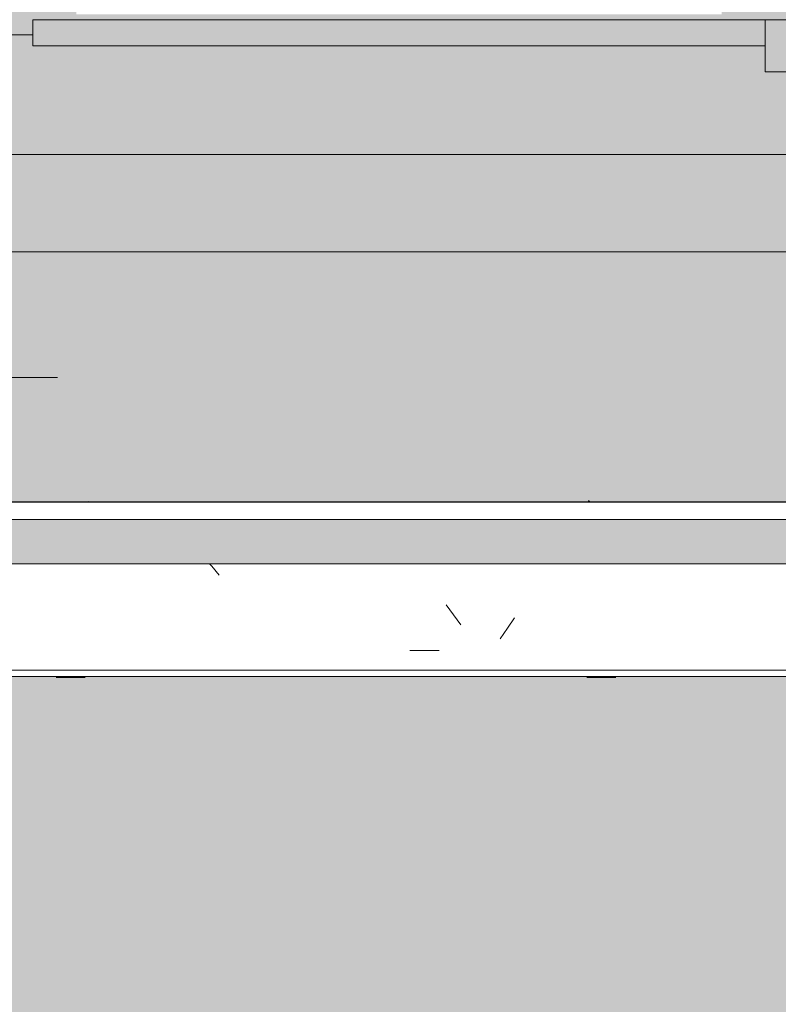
# Model space of a CAD drawing. Header units: millimetres. Extents: x -62808 to 83156, y -26483 to 33271.
# Tile 134 of 256: x -57547 to -56676, y 6783 to 7914. Entities that reach past the tile are written whole.
import ezdxf

# ---------------------------------------------------------------- set-up
doc = ezdxf.new("R2010")
doc.units = ezdxf.units.MM
for name, color, linetype, lineweight in [('A-FLOR-PATT', 8, 'Continuous', 25), ('A-GENM', 13, 'Continuous', 9), ('A-GLAZ', 151, 'Continuous', 9), ('A-WALL', 113, 'Continuous', 18), ('P-PIPE-CNTR', 3, 'Continuous', 9)]:
    doc.layers.add(name, color=color, linetype=linetype, lineweight=lineweight)

# ---------------------------------------------------------------- blocks, each defined once
blk = doc.blocks.new('BE-PMSa-MOD-ESG-ESCOLA-EX-000-R_rvt-1-PLANTA DE IMPERMEABILIZAÇÃO - 1_ PAV_')
at = {"layer": 'P-PIPE-CNTR', "color": 53}
blk.add_line((-57904.1, 7503.2), (-57504.1, 7503.2), dxfattribs=at)
blk = doc.blocks.new('FP_433-PLANTA DE IMPERMEABILIZAÇÃO - 1_ PAV_')
at = {"layer": 'A-GENM', "lineweight": 5}
blk.add_line((-57467, 7360.1), (-57468, 7360.8), dxfattribs=at)
blk = doc.blocks.new('FP_434-PLANTA DE IMPERMEABILIZAÇÃO - 1_ PAV_')
at = {"layer": 'A-GENM', "lineweight": 5}
for p, q in [((-57505.6, 7158.9), (-57472.1, 7158.9)), ((-56896, 7158.9), (-56862.5, 7158.9))]:
    blk.add_line(p, q, dxfattribs=at)
blk = doc.blocks.new('FP_436-PLANTA DE IMPERMEABILIZAÇÃO - 1_ PAV_')
at = {"layer": 'A-GENM', "lineweight": 5}
for p, q in [((-57505.6, 7158.9), (-57472.1, 7158.9)), ((-56896, 7158.9), (-56862.5, 7158.9))]:
    blk.add_line(p, q, dxfattribs=at)
blk = doc.blocks.new('FP_439-PLANTA DE IMPERMEABILIZAÇÃO - 1_ PAV_')
at = {"layer": 'A-GENM', "lineweight": 5}
for p, q in [((-57505.6, 7158.8), (-57472.1, 7158.8)), ((-56896, 7158.8), (-56862.5, 7158.8))]:
    blk.add_line(p, q, dxfattribs=at)
blk = doc.blocks.new('FP_441-PLANTA DE IMPERMEABILIZAÇÃO - 1_ PAV_')
at = {"layer": 'A-GENM', "lineweight": 5}
for p, q in [((-57505.6, 7158.8), (-57472.1, 7158.8)), ((-56896, 7158.8), (-56862.5, 7158.8))]:
    blk.add_line(p, q, dxfattribs=at)
blk = doc.blocks.new('FP_444-PLANTA DE IMPERMEABILIZAÇÃO - 1_ PAV_')
at = {"layer": 'A-GENM', "lineweight": 5}
for p, q in [((-57505.6, 7158.7), (-57472.1, 7158.7)), ((-56896, 7158.7), (-56862.5, 7158.7))]:
    blk.add_line(p, q, dxfattribs=at)
blk = doc.blocks.new('FP_446-PLANTA DE IMPERMEABILIZAÇÃO - 1_ PAV_')
at = {"layer": 'A-GENM', "lineweight": 5}
for p, q in [((-57505.6, 7158.7), (-57472.1, 7158.7)), ((-56896, 7158.7), (-56862.5, 7158.7))]:
    blk.add_line(p, q, dxfattribs=at)
blk = doc.blocks.new('FP_449-PLANTA DE IMPERMEABILIZAÇÃO - 1_ PAV_')
at = {"layer": 'A-GENM', "lineweight": 5}
for p, q in [((-57505.6, 7158.7), (-57472.1, 7158.7)), ((-56896, 7158.7), (-56862.5, 7158.7))]:
    blk.add_line(p, q, dxfattribs=at)
blk = doc.blocks.new('FP_451-PLANTA DE IMPERMEABILIZAÇÃO - 1_ PAV_')
at = {"layer": 'A-GENM', "lineweight": 5}
for p, q in [((-57505.6, 7158.6), (-57472.1, 7158.6)), ((-56896, 7158.6), (-56862.5, 7158.6))]:
    blk.add_line(p, q, dxfattribs=at)
blk = doc.blocks.new('FP_453-PLANTA DE IMPERMEABILIZAÇÃO - 1_ PAV_')
at = {"layer": 'A-GENM', "lineweight": 5}
for p, q in [((-57505.6, 7158.6), (-57472.1, 7158.6)), ((-56896, 7158.6), (-56862.5, 7158.6))]:
    blk.add_line(p, q, dxfattribs=at)
blk = doc.blocks.new('FP_455-PLANTA DE IMPERMEABILIZAÇÃO - 1_ PAV_')
at = {"layer": 'A-GENM', "lineweight": 5}
for p, q in [((-57505.6, 7158.6), (-57472.1, 7158.6)), ((-56896, 7158.6), (-56862.5, 7158.6))]:
    blk.add_line(p, q, dxfattribs=at)
blk = doc.blocks.new('FP_457-PLANTA DE IMPERMEABILIZAÇÃO - 1_ PAV_')
at = {"layer": 'A-GENM', "lineweight": 5}
for p, q in [((-57505.6, 7158.5), (-57472.1, 7158.5)), ((-56896, 7158.5), (-56862.5, 7158.5))]:
    blk.add_line(p, q, dxfattribs=at)
blk = doc.blocks.new('FP_459-PLANTA DE IMPERMEABILIZAÇÃO - 1_ PAV_')
at = {"layer": 'A-GENM', "lineweight": 5}
for p, q in [((-57505.6, 7158.5), (-57472.1, 7158.5)), ((-56896, 7158.5), (-56862.5, 7158.5))]:
    blk.add_line(p, q, dxfattribs=at)
blk = doc.blocks.new('FP_461-PLANTA DE IMPERMEABILIZAÇÃO - 1_ PAV_')
at = {"layer": 'A-GENM', "lineweight": 5}
for p, q in [((-57505.6, 7158.5), (-57472.1, 7158.5)), ((-56896, 7158.5), (-56862.5, 7158.5))]:
    blk.add_line(p, q, dxfattribs=at)
blk = doc.blocks.new('FP_464-PLANTA DE IMPERMEABILIZAÇÃO - 1_ PAV_')
at = {"layer": 'A-GENM', "lineweight": 5}
for p, q in [((-57505.6, 7158.5), (-57472.1, 7158.5)), ((-56896, 7158.5), (-56862.5, 7158.5))]:
    blk.add_line(p, q, dxfattribs=at)
blk = doc.blocks.new('FP_466-PLANTA DE IMPERMEABILIZAÇÃO - 1_ PAV_')
at = {"layer": 'A-GENM', "lineweight": 5}
for p, q in [((-57505.6, 7158.4), (-57472.1, 7158.4)), ((-56896, 7158.4), (-56862.5, 7158.4))]:
    blk.add_line(p, q, dxfattribs=at)
blk = doc.blocks.new('FP_468-PLANTA DE IMPERMEABILIZAÇÃO - 1_ PAV_')
at = {"layer": 'A-GENM', "lineweight": 5}
for p, q in [((-57505.6, 7158.4), (-57472.1, 7158.4)), ((-56896, 7158.4), (-56862.5, 7158.4))]:
    blk.add_line(p, q, dxfattribs=at)
blk = doc.blocks.new('FP_470-PLANTA DE IMPERMEABILIZAÇÃO - 1_ PAV_')
at = {"layer": 'A-GENM', "lineweight": 5}
for p, q in [((-57505.6, 7158.4), (-57472.1, 7158.4)), ((-56896, 7158.4), (-56862.5, 7158.4))]:
    blk.add_line(p, q, dxfattribs=at)
blk = doc.blocks.new('FP_472-PLANTA DE IMPERMEABILIZAÇÃO - 1_ PAV_')
at = {"layer": 'A-GENM', "lineweight": 5}
for p, q in [((-57505.6, 7158.4), (-57472.1, 7158.4)), ((-56896, 7158.4), (-56862.5, 7158.4))]:
    blk.add_line(p, q, dxfattribs=at)
blk = doc.blocks.new('FP_477-PLANTA DE IMPERMEABILIZAÇÃO - 1_ PAV_')
at = {"layer": 'A-GENM', "lineweight": 5}
for p, q in [((-56894.1, 7361.5), (-56894.2, 7361.5)), ((-56894, 7361.5), (-56894.1, 7361.5)), ((-56893.9, 7361.5), (-56894, 7361.5)), ((-56893.8, 7361.4), (-56893.9, 7361.5)), ((-56893.7, 7361.4), (-56893.8, 7361.4)), ((-56893.6, 7361.3), (-56893.7, 7361.4)), ((-56893.5, 7361.3), (-56893.6, 7361.3)), ((-56893.4, 7361.2), (-56893.5, 7361.3)), ((-56893.3, 7361.2), (-56893.4, 7361.2)), ((-56893.2, 7361.1), (-56893.3, 7361.2)), ((-56893.1, 7361), (-56893.2, 7361.1)), ((-56893, 7360.9), (-56893.1, 7361)), ((-56892.9, 7360.8), (-56893, 7360.9))]:
    blk.add_line(p, q, dxfattribs=at)
blk = doc.blocks.new('FP_479-PLANTA DE IMPERMEABILIZAÇÃO - 1_ PAV_')
at = {"layer": 'A-GENM', "lineweight": 5}
for p, q in [((-56894.1, 7361.5), (-56894.2, 7361.5)), ((-56894, 7361.5), (-56894.1, 7361.5)), ((-56893.9, 7361.5), (-56894, 7361.5)), ((-56893.8, 7361.4), (-56893.9, 7361.5)), ((-56893.7, 7361.4), (-56893.8, 7361.4)), ((-56893.6, 7361.3), (-56893.7, 7361.4)), ((-56893.5, 7361.3), (-56893.6, 7361.3)), ((-56893.4, 7361.2), (-56893.5, 7361.3)), ((-56893.3, 7361.2), (-56893.4, 7361.2)), ((-56893.2, 7361.1), (-56893.3, 7361.2)), ((-56893.1, 7361), (-56893.2, 7361.1)), ((-56893, 7360.9), (-56893.1, 7361)), ((-56892.9, 7360.8), (-56893, 7360.9))]:
    blk.add_line(p, q, dxfattribs=at)
blk = doc.blocks.new('FP_482-PLANTA DE IMPERMEABILIZAÇÃO - 1_ PAV_')
at = {"layer": 'A-GENM', "lineweight": 5}
for p, q in [((-56894.2, 7361.5), (-56894.3, 7361.5)), ((-56894.1, 7361.5), (-56894.2, 7361.5)), ((-56894, 7361.5), (-56894.1, 7361.5)), ((-56893.9, 7361.4), (-56894, 7361.5)), ((-56893.8, 7361.4), (-56893.9, 7361.4)), ((-56893.7, 7361.3), (-56893.8, 7361.4)), ((-56893.6, 7361.3), (-56893.7, 7361.3)), ((-56893.5, 7361.2), (-56893.6, 7361.3)), ((-56893.4, 7361.2), (-56893.5, 7361.2)), ((-56893.3, 7361.1), (-56893.4, 7361.2)), ((-56893.2, 7361), (-56893.3, 7361.1)), ((-56893.1, 7360.9), (-56893.2, 7361)), ((-56893, 7360.8), (-56893.1, 7360.9))]:
    blk.add_line(p, q, dxfattribs=at)
blk = doc.blocks.new('FP_485-PLANTA DE IMPERMEABILIZAÇÃO - 1_ PAV_')
at = {"layer": 'A-GENM', "lineweight": 5}
for p, q in [((-56894.3, 7361.5), (-56894.4, 7361.5)), ((-56894.2, 7361.5), (-56894.3, 7361.5)), ((-56894.1, 7361.5), (-56894.2, 7361.5)), ((-56894, 7361.4), (-56894.1, 7361.5)), ((-56893.9, 7361.4), (-56894, 7361.4)), ((-56893.8, 7361.3), (-56893.9, 7361.4)), ((-56893.7, 7361.3), (-56893.8, 7361.3)), ((-56893.6, 7361.2), (-56893.7, 7361.3)), ((-56893.5, 7361.2), (-56893.6, 7361.2)), ((-56893.4, 7361.1), (-56893.5, 7361.2)), ((-56893.3, 7361), (-56893.4, 7361.1)), ((-56893.2, 7360.9), (-56893.3, 7361)), ((-56893.1, 7360.8), (-56893.2, 7360.9))]:
    blk.add_line(p, q, dxfattribs=at)
blk = doc.blocks.new('FP_486-PLANTA DE IMPERMEABILIZAÇÃO - 1_ PAV_')
at = {"layer": 'A-GENM', "lineweight": 5}
for p, q in [((-57326.7, 7286.2), (-57329.2, 7289.2)), ((-57318.3, 7276), (-57326.7, 7286.2)), ((-57049.1, 7230.6), (-57057.5, 7242.1)), ((-57040.7, 7218.8), (-57049.1, 7230.6)), ((-56979, 7226.9), (-56987.3, 7215.1)), ((-56987.3, 7215.1), (-56995.7, 7203)), ((-57099.2, 7189.5), (-57065.7, 7189.5))]:
    blk.add_line(p, q, dxfattribs=at)
blk = doc.blocks.new('FP_487-PLANTA DE IMPERMEABILIZAÇÃO - 1_ PAV_')
at = {"layer": 'A-GENM', "color": 130, "lineweight": 5}
blk.add_line((-57816.9, 7159.6), (-50290.3, 7159.6), dxfattribs=at)
blk = doc.blocks.new('FP_488-PLANTA DE IMPERMEABILIZAÇÃO - 1_ PAV_')
at = {"layer": 'A-GENM', "lineweight": 5}
for p, q in [((-56894.3, 7361.5), (-56894.4, 7361.5)), ((-56894.2, 7361.5), (-56894.3, 7361.5)), ((-56894.1, 7361.5), (-56894.2, 7361.5)), ((-56894, 7361.4), (-56894.1, 7361.5)), ((-56893.9, 7361.4), (-56894, 7361.4)), ((-56893.8, 7361.3), (-56893.9, 7361.4)), ((-56893.7, 7361.3), (-56893.8, 7361.3)), ((-56893.6, 7361.2), (-56893.7, 7361.3)), ((-56893.5, 7361.2), (-56893.6, 7361.2)), ((-56893.4, 7361.1), (-56893.5, 7361.2)), ((-56893.3, 7361), (-56893.4, 7361.1)), ((-56893.2, 7360.9), (-56893.3, 7361)), ((-56893.1, 7360.8), (-56893.2, 7360.9))]:
    blk.add_line(p, q, dxfattribs=at)
blk = doc.blocks.new('FP_490-PLANTA DE IMPERMEABILIZAÇÃO - 1_ PAV_')
at = {"layer": 'A-GENM', "color": 130, "lineweight": 5}
blk.add_line((-50290.3, 7360.3), (-57817, 7360.3), dxfattribs=at)
at = {"layer": 'A-GENM', "lineweight": 5}
for p, q in [((-56894.4, 7361.5), (-56894.5, 7361.5)), ((-56894.3, 7361.5), (-56894.4, 7361.5)), ((-56894.2, 7361.5), (-56894.3, 7361.5)), ((-56894.1, 7361.4), (-56894.2, 7361.5)), ((-56894, 7361.4), (-56894.1, 7361.4)), ((-56893.9, 7361.3), (-56894, 7361.4)), ((-56893.8, 7361.3), (-56893.9, 7361.3)), ((-56893.7, 7361.2), (-56893.8, 7361.3)), ((-56893.6, 7361.2), (-56893.7, 7361.2)), ((-56893.5, 7361.1), (-56893.6, 7361.2)), ((-56893.4, 7361), (-56893.5, 7361.1)), ((-56893.3, 7360.9), (-56893.4, 7361)), ((-56893.2, 7360.8), (-56893.3, 7360.9))]:
    blk.add_line(p, q, dxfattribs=at)
blk = doc.blocks.new('Brises24 - Brises-4974356-PLANTA DE IMPERMEABILIZAÇÃO - 1_ PAV_')
at = {"layer": 'A-GENM', "lineweight": 5}
blk.add_hatch(color=61, dxfattribs=at).paths.add_polyline_path([(-54071.4, 7289.2), (-50290.3, 7289.2), (-50290.3, 7340.1), (-57836.4, 7340.1), (-57836.3, 7289.2), (-54097.4, 7289.2)])
at = {"layer": 'A-GENM', "color": 130, "lineweight": 5}
for p, q in [((-50290.3, 7359.8), (-57817, 7359.8)), ((-57816.9, 7166.8), (-50290.3, 7166.8))]:
    blk.add_line(p, q, dxfattribs=at)
at = {"layer": 'A-GENM', "color": 250}
for p, q in [((-50290.3, 7340.1), (-57836.4, 7340.1)), ((-57836.4, 7289.2), (-50290.3, 7289.2))]:
    blk.add_line(p, q, dxfattribs=at)
at = {"layer": 'A-GENM', "color": 130, "lineweight": 5}
for name in ['FP_490-PLANTA DE IMPERMEABILIZAÇÃO - 1_ PAV_', 'FP_486-PLANTA DE IMPERMEABILIZAÇÃO - 1_ PAV_', 'FP_477-PLANTA DE IMPERMEABILIZAÇÃO - 1_ PAV_', 'FP_479-PLANTA DE IMPERMEABILIZAÇÃO - 1_ PAV_', 'FP_482-PLANTA DE IMPERMEABILIZAÇÃO - 1_ PAV_', 'FP_485-PLANTA DE IMPERMEABILIZAÇÃO - 1_ PAV_', 'FP_488-PLANTA DE IMPERMEABILIZAÇÃO - 1_ PAV_', 'FP_433-PLANTA DE IMPERMEABILIZAÇÃO - 1_ PAV_', 'FP_487-PLANTA DE IMPERMEABILIZAÇÃO - 1_ PAV_', 'FP_472-PLANTA DE IMPERMEABILIZAÇÃO - 1_ PAV_', 'FP_470-PLANTA DE IMPERMEABILIZAÇÃO - 1_ PAV_', 'FP_466-PLANTA DE IMPERMEABILIZAÇÃO - 1_ PAV_', 'FP_468-PLANTA DE IMPERMEABILIZAÇÃO - 1_ PAV_', 'FP_464-PLANTA DE IMPERMEABILIZAÇÃO - 1_ PAV_', 'FP_461-PLANTA DE IMPERMEABILIZAÇÃO - 1_ PAV_', 'FP_457-PLANTA DE IMPERMEABILIZAÇÃO - 1_ PAV_', 'FP_459-PLANTA DE IMPERMEABILIZAÇÃO - 1_ PAV_', 'FP_455-PLANTA DE IMPERMEABILIZAÇÃO - 1_ PAV_', 'FP_453-PLANTA DE IMPERMEABILIZAÇÃO - 1_ PAV_', 'FP_449-PLANTA DE IMPERMEABILIZAÇÃO - 1_ PAV_', 'FP_451-PLANTA DE IMPERMEABILIZAÇÃO - 1_ PAV_', 'FP_446-PLANTA DE IMPERMEABILIZAÇÃO - 1_ PAV_', 'FP_441-PLANTA DE IMPERMEABILIZAÇÃO - 1_ PAV_', 'FP_444-PLANTA DE IMPERMEABILIZAÇÃO - 1_ PAV_', 'FP_439-PLANTA DE IMPERMEABILIZAÇÃO - 1_ PAV_', 'FP_436-PLANTA DE IMPERMEABILIZAÇÃO - 1_ PAV_', 'FP_434-PLANTA DE IMPERMEABILIZAÇÃO - 1_ PAV_']:
    blk.add_blockref(name, (0, 0), dxfattribs=at)
blk = doc.blocks.new('FLEX-ESQ_MAXIM-AR_VIDRO-8FL - 700x140cm-8FLS-ALU-3_0cmFolha 2-V537-PLANTA DE IMPERMEABILIZAÇÃO - 1_ PAV_')
at = {"layer": 'A-GLAZ', "lineweight": 5}
h = blk.add_hatch(color=75, dxfattribs=at)
h.paths.add_polyline_path([(3500, 60), (3500, 110), (-3500, 110), (-3500, 60), (-3470, 60), (-3470, 77.5), (3470, 77.5), (3470, 60)])
h.paths.add_polyline_path([(3420, 83.5), (2678.7, 83.5), (2678.7, 86.5), (3420, 86.5)])
h.paths.add_polyline_path([(2548.7, 83.5), (1807.5, 83.5), (1807.5, 86.5), (2548.7, 86.5), (2548.7, 84.7)])
h.paths.add_polyline_path([(658.4, 83.5), (65, 83.5), (65, 86.5), (806.2, 86.5), (806.2, 83.5), (699.2, 83.5)])
h.paths.add_polyline_path([(1368.8, 83.5), (936.2, 83.5), (936.2, 86.5), (1677.5, 86.5), (1677.5, 83.5), (1409.6, 83.5)])
h.paths.add_polyline_path([(-398.6, 83.5), (-806.3, 84.5), (-806.3, 86.5), (-65, 86.5), (-65, 83.5)])
h.paths.add_polyline_path([(-2014, 83.5), (-2548.8, 83.5), (-2548.8, 86.5), (-1807.5, 86.5), (-1807.5, 83.5)])
h.paths.add_polyline_path([(-1677.5, 83.5), (-1677.5, 86.5), (-936.3, 85.7), (-936.3, 83.5), (-1644.9, 83.5)])
h.paths.add_polyline_path([(-3420, 83.5), (-3420, 86.5), (-2678.8, 86.5), (-2678.8, 83.5), (-3306.6, 83.5)])
blk.add_hatch(color=75, dxfattribs=at).paths.add_polyline_path([(-2628.8, 47.5), (-2628.8, 77.5), (-3470, 77.5), (-3470, 47.5), (-2891.2, 47.5)])
h = blk.add_hatch(color=75, dxfattribs=at)
h.paths.add_polyline_path([(2598.7, 17.5), (2628.7, 17.5), (2628.7, 77.5), (2598.7, 76.4), (2598.7, 55)])
h.paths.add_polyline_path([(1727.5, 17.5), (1757.5, 17.5), (1757.5, 77.5), (1727.5, 77.5), (1727.5, 55)])
h.paths.add_polyline_path([(856.2, 17.5), (886.2, 17.5), (886.2, 77.5), (856.2, 77.1), (856.2, 55)])
h.paths.add_polyline_path([(15, 17.5), (15, 77.5), (-15, 77), (-15, 17.5)])
h.paths.add_polyline_path([(-1727.5, 17.5), (-1727.5, 77.5), (-1757.5, 77.5), (-1757.5, 17.5)])
h.paths.add_polyline_path([(-886.3, 17.5), (-856.3, 17.5), (-856.3, 77.5), (-886.3, 77.5), (-886.3, 55)])
h.paths.add_polyline_path([(-2628.8, 17.5), (-2598.8, 17.5), (-2598.8, 77.5), (-2628.8, 77.5), (-2628.8, 55)])
at = {"layer": 'A-GLAZ', "color": 130, "lineweight": 5}
for p, q in [((-3470, 77.5), (-2628.8, 77.5)), ((-3470, 77.5), (-3470, 47.5)), ((-2628.8, 47.5), (-2628.8, 77.5)), ((-2598.8, 77.5), (-2628.8, 77.5)), ((-2628.8, 77.5), (-2628.8, 17.5)), ((-3470, 60), (-3500, 60)), ((-3470, 47.5), (-2628.8, 47.5)), ((-2628.8, 17.5), (-2598.8, 17.5))]:
    blk.add_line(p, q, dxfattribs=at)
blk = doc.blocks.new('FX-FECHAMENTO-TP02 - FX-FECHAMENTO-TP02-5787367-PLANTA DE IMPERMEABILIZAÇÃO - 1_ PAV_')
at = {"layer": 'A-WALL', "lineweight": 5}
blk.add_hatch(color=215, dxfattribs=at).paths.add_polyline_path([(-57817, 7647.4), (-50231.5, 7647.4), (-50231.5, 7759.3), (-57817, 7759.3), (-57817, 7649.6)])
at = {"layer": 'A-WALL', "color": 90, "lineweight": 5}
blk.add_line((-57817, 7647.4), (-50231.5, 7647.4), dxfattribs=at)
blk = doc.blocks.new('BE-PMSa-MOD-ARQ-ESCOLA-EX-000-R_0056_rvt-1-PLANTA DE IMPERMEABILIZAÇÃO - 1_ PAV_')
at = {"layer": 'A-FLOR-PATT', "lineweight": 5}
h = blk.add_hatch(dxfattribs=at)
h.set_pattern_fill('FP_5', color=135, style=0, pattern_type=2)
h.set_pattern_definition([(45, (-18186.55, -4434.14), (0, 212.13203), [450, -150]), (135, (-18080.48, -4328.07), (1e-14, 212.13203), [450, -150])])
h.paths.add_polyline_path([(-7620.6, -25687.4), (-7620.3, -25685.9), (-7616.3, -25685.9), (-7615.8, -25657.5), (-7502.5, -25659.7), (-7502.5, -23934.2), (-7477.5, -23934.2), (-7477.5, -21918.1), (-7502.5, -21918.1), (-7502.5, -16763.1), (-7477.5, -16763.1), (-7477.5, 2311.9), (-2935.5, 2311.9), (-2935.5, 7555.9), (-10508.2, 7555.9), (-10508.2, 7055.9), (-27325.2, 7055.9), (-27325.2, 2311.5), (-27088, 2311.5), (-27088, 2392.6), (-26712, 2392.6), (-26712, 2311.5), (-9894.9, 2311.5), (-9894.9, -15523.5), (-9849.9, -15523.5), (-9850.4, -15643), (-9894.9, -15643), (-9894.9, -25621.4), (-9872.4, -25621.9), (-9872.4, -25665.9), (-7620.7, -25687.4)])
h.paths.add_polyline_path([(-7730.1, -25658.7), (-7770.1, -25657.9), (-7751.4, -24718.1), (-7711.4, -24718.9), (-7718.2, -25063.7)])
h.paths.add_polyline_path([(-9669.7, -25620.1), (-9709.7, -25619.3), (-9691, -24679.5), (-9651, -24680.3), (-9669.4, -25603.3)])
h.paths.add_polyline_path([(-8711.3, -22737.2), (-8712.4, -22733.4), (-8713.6, -22734.7), (-8712.4, -22736)])
h.paths.add_polyline_path([(-8716, -22734.7), (-8711.3, -22731.2), (-8712.2, -22731.2), (-8714.7, -22733.5)])
h.paths.add_polyline_path([(-8711.3, -22739.1), (-8711.3, -22737.2), (-8713.2, -22737.3), (-8712.1, -22738.3)])
h.paths.add_polyline_path([(-8661.3, -22732.2), (-8660.1, -22736), (-8658.9, -22734.7), (-8660.1, -22733.4)])
h.paths.add_polyline_path([(-8661.3, -22731.2), (-8661.3, -22732.2), (-8659.9, -22732.2)])
h.paths.add_polyline_path([(-8629, -22734.7), (-8631, -22732.2), (-8631.2, -22736.6), (-8630.2, -22736.6), (-8629.4, -22735.3)])
h.paths.add_polyline_path([(-8661.3, -22739.7), (-8741.5, -22739.1), (-8741.9, -22732.2), (-8740.8, -22730.1), (-8733.4, -22729.8), (-8726.3, -22730.4), (-8716.9, -22729.9), (-8711.3, -22729.7), (-8661.3, -22730.4), (-8661.3, -22731.2), (-8645.7, -22729.8), (-8634, -22730.7), (-8631.8, -22730.4), (-8629.5, -22736), (-8630.5, -22739.1), (-8631.3, -22738.3), (-8632.2, -22738.3), (-8641.2, -22739.7), (-8656.5, -22739), (-8661.3, -22739.2), (-8661.3, -22739.6)])
h.paths.add_polyline_path([(-27042.1, 2311.5), (-27040.5, 2311.5), (-27040.5, 2342.6), (-26757, 2342.6), (-26757, 2347.6), (-27043, 2347.6), (-27043, 2311.5)])
h.paths.add_polyline_path([(-33689.1, 2311.5), (-33529.2, 2311.5), (-33529.2, 6792.9), (-33747, 6792.9), (-33747, 7647.4), (-37320.5, 7647.4), (-37320.5, 7540.4), (-37758.5, 7540.4), (-37758.5, 7647.4), (-41332, 7647.4), (-41332, 7303), (-41294.1, 7303), (-41294.1, 7360.3), (-33786, 7359.8), (-33786, 7303), (-33748, 7302.7), (-33748, 7233.4), (-33786, 7233.4), (-33786, 7159.6), (-41294.1, 7160.3), (-41294.1, 7233.4), (-41332, 7233.4), (-41332, 6792.9), (-41622, 6792.9), (-41622, 7540.4), (-41753.5, 7540.4), (-41753.5, 7973.4), (-41622, 7973.4), (-41622, 8847.7), (-44952, 8847.7), (-44952, 7948.9), (-44844.5, 7948.9), (-44844.5, 7564.9), (-44952, 7564.9), (-44952, 6792.9), (-45242, 6792.9), (-45242, 7233.4), (-45259, 7233.4), (-45259, 7159.6), (-49941.5, 7159.6), (-49941.5, 6792.9), (-50231.5, 6792.9), (-50231.5, 7647.4), (-57817, 7647.4), (-57817, 7360.3), (-50290.3, 7359.8), (-50290.3, 7303), (-50252.3, 7303), (-50252.3, 7233.4), (-50290.3, 7233.4), (-50290.3, 7159.6), (-57817, 7159.6), (-57817, 6792.9), (-57979.5, 6792.9), (-57979.5, 6752.9), (-57990.5, 6752.9), (-57990.5, 5756), (-57979.5, 5756), (-57979.5, 5716), (-57983, 5716), (-57983, 5636), (-58037, 5636), (-58037, 3636), (-57983, 3636), (-57983, 3556), (-57993, 3556), (-57993, 3516), (-58004, 3516), (-58004, 2351.5), (-57993, 2351.5), (-57993, 2311.5), (-52960.9, 2311.5), (-52960.9, 2401), (-52558.4, 2401), (-52558.4, 2311.5), (-46406.8, 2311.5), (-46406.8, 2388), (-46020.8, 2388), (-46020.8, 2311.5), (-39870.2, 2311.5), (-39870.2, 2387.6), (-39484.2, 2387.6), (-39484.2, 2311.5), (-34104.5, 2311.5)])
h.paths.add_polyline_path([(-52915.9, 2311.5), (-52915.2, 2312.5), (-52915.9, 2311.7)])
h.paths.add_polyline_path([(-57884.2, 2405.1), (-57910.1, 2408.5), (-57934.2, 2418.5), (-57954.9, 2434.4), (-57970.8, 2455.1), (-57980.8, 2479.2), (-57984.2, 2505.1), (-57980.8, 2531), (-57970.8, 2555.1), (-57954.9, 2575.8), (-57934.2, 2591.7), (-57910.1, 2601.7), (-57884.2, 2605.1), (-57858.4, 2601.7), (-57834.2, 2591.7), (-57813.5, 2575.8), (-57797.6, 2555.1), (-57787.6, 2531), (-57784.4, 2503.8), (-57787.6, 2479.2), (-57797.6, 2455.1), (-57813.5, 2434.4), (-57834.2, 2418.5), (-57858.4, 2408.5), (-57867.6, 2407.3)])
h.paths.add_polyline_path([(-45986.7, 2407.5), (-46012.6, 2410.9), (-46036.7, 2420.9), (-46057.4, 2436.8), (-46073.3, 2457.5), (-46083.3, 2481.7), (-46086.7, 2507.5), (-46083.3, 2533.4), (-46073.3, 2557.5), (-46057.4, 2578.2), (-46036.7, 2594.1), (-46012, 2604.2), (-45986.7, 2607.5), (-45960.9, 2604.1), (-45936.7, 2594.1), (-45916, 2578.2), (-45900.1, 2557.5), (-45890.1, 2533.4), (-45886.7, 2507.5), (-45890.1, 2481.7), (-45900.1, 2457.5), (-45916, 2436.8), (-45936.7, 2420.9), (-45960.9, 2410.9)])
h.paths.add_polyline_path([(-33908.2, 2410.8), (-33934.1, 2414.2), (-33958.2, 2424.2), (-33978.9, 2440.1), (-33994.8, 2460.8), (-34004.8, 2484.9), (-34008.2, 2510.8), (-34004.8, 2536.7), (-33994.8, 2560.8), (-33978.9, 2581.5), (-33958.2, 2597.4), (-33934.1, 2607.4), (-33908.2, 2610.8), (-33882.3, 2607.4), (-33858.2, 2597.4), (-33837.5, 2581.5), (-33821.6, 2560.8), (-33811.6, 2536.7), (-33808.2, 2510.8), (-33811.6, 2484.9), (-33821.6, 2460.8), (-33837.5, 2440.1), (-33858.2, 2424.2), (-33882.3, 2414.2)])
h.paths.add_polyline_path([(-43358, 4810.1), (-43355.5, 4807.7), (-43354.2, 4810.1), (-43356.8, 4810.1)])
h.paths.add_polyline_path([(-43359.8, 4810.1), (-43356.8, 4807.8), (-43359, 4810.1)])
h.paths.add_polyline_path([(-43358, 4860.1), (-43354.2, 4861.2), (-43355.5, 4862.4), (-43356.8, 4861.2)])
h.paths.add_polyline_path([(-43359, 4860.1), (-43358, 4860.1), (-43358, 4861.5)])
h.paths.add_polyline_path([(-43351.1, 4810.1), (-43353, 4810.1), (-43352.9, 4808.1), (-43351.9, 4809.2)])
h.paths.add_polyline_path([(-43355.5, 4778.9), (-43360.1, 4780.6), (-43360.4, 4788), (-43359.8, 4795), (-43360.3, 4804.4), (-43360.5, 4810.1), (-43359.8, 4860.1), (-43359, 4860.1), (-43360.4, 4875.6), (-43359.5, 4887.3), (-43359.5, 4889.7), (-43355.5, 4892.3), (-43351, 4890.5), (-43351.5, 4889.7), (-43351.9, 4889.1), (-43350.5, 4880.1), (-43351.2, 4864.8), (-43351, 4860.1), (-43350.5, 4860.1), (-43351.1, 4779.8), (-43354.2, 4779.1)])
h.paths.add_polyline_path([(-43355.5, 4889.6), (-43353.2, 4890.8), (-43355.5, 4892.3), (-43358.4, 4890.4)])
h.paths.add_polyline_path([(-45259, 7303), (-45242, 7303), (-45242, 7750.6), (-45261.5, 7750.6), (-45261.5, 7650.4), (-49809, 7649.6), (-49809, 7540.4), (-49941.5, 7540.4), (-49941.5, 7360.3), (-45259, 7359.8), (-45259, 7323.1)])
h.paths.add_polyline_path([(-33902.7, 7378.2), (-33928.6, 7381.6), (-33952.7, 7391.6), (-33973.5, 7407.5), (-33989.3, 7428.2), (-33999.3, 7452.3), (-34002.7, 7478.2), (-33999.3, 7504.1), (-33989.3, 7528.2), (-33973.5, 7548.9), (-33952.7, 7564.8), (-33928.6, 7574.8), (-33902.7, 7578.2), (-33876.9, 7574.8), (-33852.7, 7564.8), (-33832, 7548.9), (-33816.1, 7528.2), (-33806.2, 7504.1), (-33802.7, 7478.2), (-33806.2, 7452.3), (-33816.1, 7428.2), (-33832, 7407.5), (-33852.7, 7391.6), (-33876.9, 7381.6), (-33896.8, 7379)])
h.paths.add_polyline_path([(-57704.1, 7403.2), (-57730, 7406.6), (-57754.1, 7416.6), (-57774.8, 7432.5), (-57790.7, 7453.2), (-57800.7, 7477.3), (-57804.1, 7503.2), (-57800.7, 7529.1), (-57790.7, 7553.2), (-57774.8, 7573.9), (-57754.1, 7589.8), (-57730, 7599.8), (-57704.1, 7603.2), (-57678.2, 7599.8), (-57654.1, 7589.8), (-57633.4, 7573.9), (-57617.5, 7553.2), (-57607.5, 7529.1), (-57604.1, 7503.2), (-57607.5, 7477.3), (-57617.5, 7453.2), (-57633.4, 7432.5), (-57654.1, 7416.6), (-57678.2, 7406.6)])
h.paths.add_polyline_path([(-41174.6, 7436.7), (-41200.4, 7440.1), (-41224.6, 7450.1), (-41245.3, 7466), (-41261.2, 7486.7), (-41271.2, 7510.8), (-41274.6, 7536.7), (-41271.2, 7562.6), (-41261.2, 7586.7), (-41245.3, 7607.4), (-41224.6, 7623.3), (-41200.4, 7633.3), (-41174.6, 7636.7), (-41148.7, 7633.3), (-41124.6, 7623.3), (-41103.9, 7607.4), (-41088, 7586.7), (-41078, 7562.6), (-41074.6, 7536.7), (-41078, 7510.8), (-41088, 7486.7), (-41103.9, 7466), (-41124.6, 7450.1), (-41148.7, 7440.1), (-41166.9, 7437.7)])
h.paths.add_polyline_path([(-33273.7, 7969.3), (-31276.4, 7969.3), (-31276.4, 13565.9), (-1592.6, 13565.9), (-1592.6, 16651.9), (-1626.5, 16651.9), (-1626.5, 16686.4), (-7087.5, 16686.4), (-7087.5, 16651.9), (-7471.5, 16651.9), (-7471.5, 16686.4), (-10558.5, 16686.4), (-10558.5, 16625.9), (-11000.5, 16625.9), (-11000.5, 16686.4), (-18577.5, 16686.4), (-18577.5, 16651.9), (-18961.5, 16651.9), (-18961.5, 16686.4), (-22082.5, 16686.4), (-22082.5, 16651.9), (-22466.5, 16651.9), (-22466.5, 16686.4), (-30072.5, 16686.4), (-30072.5, 16651.9), (-30456.5, 16651.9), (-30456.5, 16686.4), (-33337.5, 16686.4), (-33337.5, 15656.9), (-33352.5, 15656.9), (-33352.5, 15266.9), (-33337.5, 15266.9), (-33337.5, 7973.4), (-33325.5, 7973.4), (-33325.5, 7969.3), (-33279.2, 7969.3)])
h.paths.add_polyline_path([(-7310.5, 13017.9), (-7295.5, 13017.9), (-7295.5, 13065.9), (-7685.5, 13065.9), (-7685.5, 13017.9), (-7311.2, 13017.9)])
h.paths.add_polyline_path([(-28222.6, 13017.9), (-28020.4, 13017.9), (-28020.4, 13065.9), (-28410.4, 13065.9), (-28410.4, 13017.9), (-28288.4, 13017.9)])
h.paths.add_polyline_path([(-2495.4, 13042.4), (-2430.4, 13042.4), (-2430.4, 13065.9), (-2868.4, 13065.9), (-2868.4, 13042.4), (-2531.4, 13042.4)])
h.paths.add_polyline_path([(-25719.5, 13046.9), (-25674.5, 13046.9), (-25674.5, 13065.9), (-26116.5, 13065.9), (-26116.5, 13046.9), (-25756.9, 13046.9)])
h.paths.add_polyline_path([(-13401.5, 13046.9), (-12929.5, 13046.9), (-12929.5, 13065.9), (-13416.5, 13065.9), (-13416.5, 13046.9)])
h.paths.add_polyline_path([(-14523.4, 13046.9), (-14474.5, 13046.9), (-14474.5, 13065.9), (-14916.5, 13065.9), (-14916.5, 13046.9), (-14539.5, 13046.9)])
h.paths.add_polyline_path([(-20676.5, 13046.9), (-20249.5, 13046.9), (-20249.5, 13065.9), (-20691.5, 13065.9), (-20691.5, 13046.9)])
h.paths.add_polyline_path([(-8501.7, 14834.1), (-8499.2, 14836.1), (-8503.6, 14836.3), (-8503.5, 14835.3), (-8502.2, 14834.5)])
h.paths.add_polyline_path([(-8499.2, 14866.4), (-8503, 14865.2), (-8501.7, 14864), (-8500.4, 14865.2)])
h.paths.add_polyline_path([(-8504.2, 14916.4), (-8500.4, 14917.5), (-8501.7, 14918.7), (-8503, 14917.5)])
h.paths.add_polyline_path([(-8501.7, 14921.1), (-8498.2, 14916.4), (-8498.2, 14917.3), (-8500.5, 14919.8)])
h.paths.add_polyline_path([(-8506, 14916.4), (-8504.2, 14916.4), (-8504.2, 14918.3), (-8505.2, 14917.2)])
h.paths.add_polyline_path([(-8501.7, 14834.1), (-8506, 14835.6), (-8505.2, 14836.4), (-8505.2, 14837.3), (-8506.6, 14846.3), (-8506, 14861.6), (-8506.2, 14866.4), (-8506.7, 14866.4), (-8506, 14946.6), (-8499.2, 14947), (-8497.1, 14945.9), (-8496.7, 14938.5), (-8497.4, 14931.4), (-8496.9, 14922), (-8496.7, 14916.4), (-8497.4, 14866.4), (-8498.2, 14866.4), (-8496.8, 14850.8), (-8497.7, 14839.1), (-8497.4, 14836.9), (-8500.4, 14834.6)])
h.paths.add_polyline_path([(-21087.2, 14834.1), (-21084.7, 14836.1), (-21089.1, 14836.3), (-21089.1, 14835.3), (-21087.7, 14834.5)])
h.paths.add_polyline_path([(-21084.7, 14866.4), (-21088.5, 14865.2), (-21087.2, 14864), (-21085.9, 14865.2)])
h.paths.add_polyline_path([(-21089.7, 14916.4), (-21085.9, 14917.5), (-21087.2, 14918.7), (-21088.5, 14917.5)])
h.paths.add_polyline_path([(-21087.2, 14921.1), (-21083.7, 14916.4), (-21083.7, 14917.3), (-21086, 14919.8)])
h.paths.add_polyline_path([(-21091.5, 14916.4), (-21089.7, 14916.4), (-21089.8, 14918.3), (-21090.7, 14917.2)])
h.paths.add_polyline_path([(-21087.2, 14834.1), (-21091.5, 14835.6), (-21090.7, 14836.4), (-21090.8, 14837.3), (-21092.2, 14846.3), (-21091.5, 14861.6), (-21091.7, 14866.4), (-21092.2, 14866.4), (-21091.5, 14946.6), (-21084.7, 14947), (-21082.6, 14945.9), (-21082.3, 14938.5), (-21082.9, 14931.4), (-21082.4, 14922), (-21082.2, 14916.4), (-21082.9, 14866.4), (-21083.7, 14866.4), (-21082.3, 14850.8), (-21083.2, 14839.1), (-21082.9, 14836.9), (-21085.9, 14834.6)])
h.paths.add_polyline_path([(-30958.7, 14888.9), (-30959.9, 14892.7), (-30961.1, 14891.4), (-30959.9, 14890.1)])
h.paths.add_polyline_path([(-30963.5, 14891.4), (-30958.7, 14894.9), (-30959.6, 14894.9), (-30962.2, 14892.6)])
h.paths.add_polyline_path([(-30958.7, 14887), (-30958.7, 14888.9), (-30960.7, 14888.8), (-30959.6, 14887.8)])
h.paths.add_polyline_path([(-30908.7, 14893.9), (-30907.6, 14890.1), (-30906.4, 14891.4), (-30907.6, 14892.7)])
h.paths.add_polyline_path([(-30908.7, 14894.9), (-30908.7, 14893.9), (-30907.4, 14893.9)])
h.paths.add_polyline_path([(-30876.5, 14891.4), (-30878.5, 14893.9), (-30878.7, 14889.5), (-30877.7, 14889.5), (-30876.9, 14890.8)])
h.paths.add_polyline_path([(-30908.7, 14886.4), (-30989, 14887), (-30989.4, 14893.9), (-30988.2, 14896), (-30980.8, 14896.3), (-30973.8, 14895.7), (-30964.4, 14896.2), (-30958.7, 14896.4), (-30908.7, 14895.7), (-30908.7, 14894.9), (-30893.2, 14896.3), (-30881.5, 14895.4), (-30879.3, 14895.7), (-30876.9, 14890.1), (-30878, 14887), (-30878.8, 14887.8), (-30879.7, 14887.8), (-30888.7, 14886.4), (-30904, 14887.1), (-30908.7, 14886.9), (-30908.7, 14886.4)])
h.paths.add_polyline_path([(-33455.1, 16805.9), (-33352.5, 16805.9), (-33352.5, 16845.9), (-33457, 16845.8), (-33456.8, 16805.9)])
at = {"layer": 'A-WALL', "lineweight": 5}
blk.add_hatch(color=254, dxfattribs=at).paths.add_polyline_path([(-51137.4, 7759.3), (-50562.3, 7759.3), (-50562.3, 7896.8), (-50592.3, 7896.8), (-50592.3, 7884.3), (-51433.6, 7884.3), (-51433.6, 7854.3), (-51463.6, 7854.3), (-51463.6, 7884.3), (-52304.8, 7884.3), (-52304.8, 7854.3), (-52334.8, 7854.3), (-52334.8, 7884.3), (-53176.1, 7884.3), (-53176.1, 7854.3), (-53206.1, 7854.3), (-53206.1, 7884.3), (-54047.3, 7884.3), (-54047.3, 7854.3), (-54077.3, 7854.3), (-54077.3, 7884.3), (-54918.6, 7884.3), (-54918.6, 7854.3), (-54948.6, 7854.3), (-54948.6, 7884.3), (-55789.8, 7884.3), (-55789.8, 7854.3), (-55819.8, 7854.3), (-55819.8, 7884.3), (-56661.1, 7884.3), (-56661.1, 7854.3), (-56691.1, 7854.3), (-56691.1, 7884.3), (-57532.3, 7884.3), (-57532.3, 7896.8), (-57562.3, 7896.8), (-57562.3, 7759.3), (-51552.9, 7759.3)])
at = {"layer": 'A-WALL', "color": 90, "lineweight": 5}
blk.add_line((-50562.3, 7759.3), (-57562.3, 7759.3), dxfattribs=at)
at = {"layer": 'A-GENM', "color": 90, "lineweight": 5}
blk.add_blockref('Brises24 - Brises-4974356-PLANTA DE IMPERMEABILIZAÇÃO - 1_ PAV_', (0, 0), dxfattribs=at)
at = {"layer": 'A-GLAZ', "color": 90, "lineweight": 5}
blk.add_blockref('FLEX-ESQ_MAXIM-AR_VIDRO-8FL - 700x140cm-8FLS-ALU-3_0cmFolha 2-V537-PLANTA DE IMPERMEABILIZAÇÃO - 1_ PAV_', (-54062.3, 7836.8), dxfattribs=at)
at = {"layer": 'A-WALL', "color": 90, "lineweight": 5}
blk.add_blockref('FX-FECHAMENTO-TP02 - FX-FECHAMENTO-TP02-5787367-PLANTA DE IMPERMEABILIZAÇÃO - 1_ PAV_', (0, 0), dxfattribs=at)

msp = doc.modelspace()

# ---------------------------------------------------------------- block references
at = {"lineweight": 5}
for name in ['BE-PMSa-MOD-ARQ-ESCOLA-EX-000-R_0056_rvt-1-PLANTA DE IMPERMEABILIZAÇÃO - 1_ PAV_', 'BE-PMSa-MOD-ESG-ESCOLA-EX-000-R_rvt-1-PLANTA DE IMPERMEABILIZAÇÃO - 1_ PAV_']:
    msp.add_blockref(name, (0, 0), dxfattribs=at)

doc.saveas('drawing.dxf')
